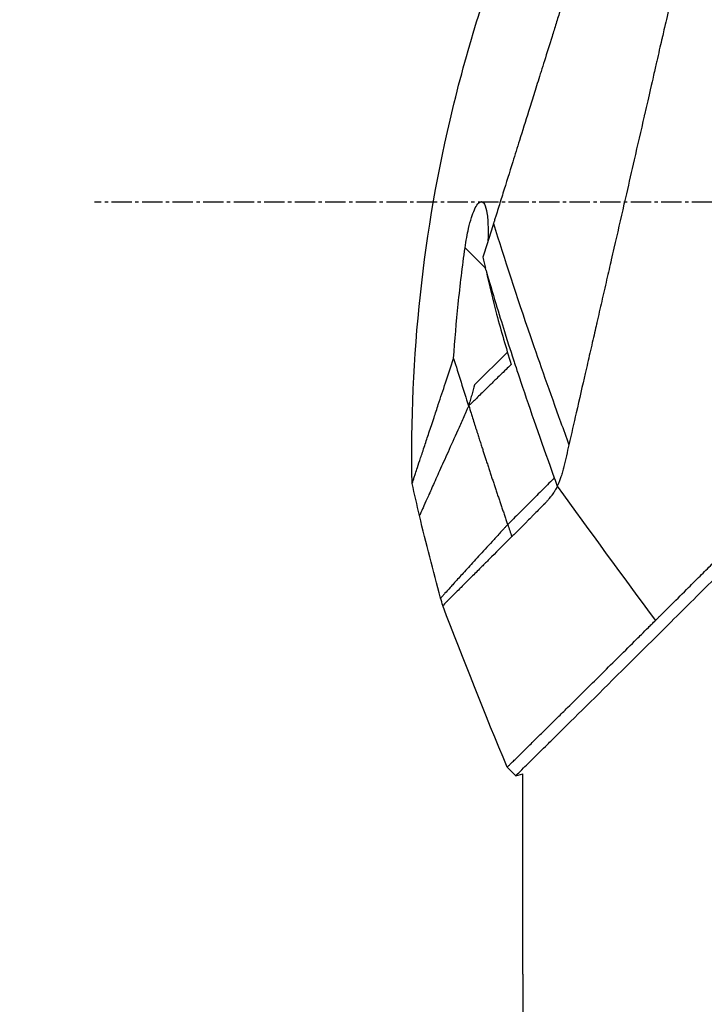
# Model space of a CAD drawing. Header units: millimetres. Extents: x 0 to 4378, y 0 to 2376.
# Tile 85 of 227: x 1443 to 1500, y 1203 to 1285. Entities that reach past the tile are written whole.
import ezdxf

# ---------------------------------------------------------------- set-up
doc = ezdxf.new("R2010")
doc.units = ezdxf.units.MM
doc.header["$LTSCALE"] = 0.2
doc.linetypes.add('CENTER2', pattern=[1.125, 0.75, -0.125, 0.125, -0.125])
doc.layers.add('02_Center Line', color=1, linetype='CENTER2')
doc.styles.add('Rainbow-5.0 Style', font='malgunsl.ttf')
doc.dimstyles.new('Rainbow-5.0 Style', dxfattribs={"dimtxt": 4, "dimasz": 2.5, "dimexe": 1, "dimexo": 1, "dimgap": 1, "dimtad": 1, "dimdsep": 46, "dimtxsty": 'Rainbow-5.0 Style', "dimcen": 0, "dimclrd": 251, "dimclre": 251, "dimclrt": 7, "dimazin": 3, "dimtp": 0.1, "dimtm": 0.1, "dimtfac": 0.61, "dimtmove": 0, "dimatfit": 3, "dimfxl": 1, "dimlwd": -1, "dimlwe": -1, "dimarcsym": 1})

# ---------------------------------------------------------------- blocks, each defined once
blk = doc.blocks.new('A$Ca3a613b0')
for p, q in [((-249.605, 604.21), (-251.311, 605.916)), ((-247.79, 597.244), (-250.512, 594.522)), ((-247.566, 597.468), (-247.566, 597.468)), ((-247.1, 562.013), (-247.807, 562.72)), ((-247.1, 562.013), (-246.5, 562.172)), ((-246.5, 545.5), (-246.5, 562.172)), ((-246.498, 545), (-246.498, 542))]:
    blk.add_line(p, q)
blk.add_arc((92.958, 699.97), 360.277, 198.96383, 199.1311)
blk.add_ellipse((-195.819, 614.915), major_axis=(51.342, -154.081), ratio=0.336418, start_param=4.783304, end_param=4.787811)
for points, knots in [([(-224.799, 667.491), (-224.8, 667.491), (-224.801, 667.489), (-224.802, 667.485), (-224.804, 667.481), (-224.806, 667.474), (-224.809, 667.465), (-224.814, 667.449), (-224.821, 667.423), (-224.831, 667.385), (-224.839, 667.35), (-224.85, 667.306), (-224.864, 667.249), (-224.876, 667.198), (-224.891, 667.135), (-224.909, 667.06), (-224.925, 666.991), (-224.944, 666.911), (-224.966, 666.818), (-224.986, 666.731), (-225.009, 666.633), (-225.034, 666.522), (-225.081, 666.318), (-225.138, 666.072), (-225.207, 665.773), (-225.219, 665.717), (-225.233, 665.659), (-225.246, 665.599), (-225.285, 665.428), (-225.342, 665.179), (-225.426, 664.815), (-225.494, 664.516), (-225.581, 664.138), (-225.693, 663.651), (-225.78, 663.269), (-225.883, 662.82), (-226.005, 662.285), (-226.11, 661.831), (-226.228, 661.315), (-226.363, 660.726), (-226.412, 660.511), (-226.464, 660.285), (-226.518, 660.05), (-226.597, 659.705), (-226.678, 659.348), (-226.762, 658.982), (-226.902, 658.371), (-227.049, 657.73), (-227.203, 657.061), (-227.28, 656.724), (-227.359, 656.38), (-227.44, 656.03), (-227.519, 655.684), (-227.6, 655.332), (-227.682, 654.973), (-227.848, 654.25), (-228.019, 653.5), (-228.196, 652.726), (-228.285, 652.339), (-228.375, 651.946), (-228.466, 651.547), (-228.485, 651.463), (-228.504, 651.379), (-228.523, 651.295), (-228.547, 651.189), (-228.62, 650.873), (-228.744, 650.333), (-228.819, 650.003), (-228.914, 649.589), (-229.029, 649.085), (-229.115, 648.71), (-229.213, 648.285), (-229.322, 647.806), (-229.37, 647.599), (-229.42, 647.382), (-229.472, 647.155), (-229.52, 646.945), (-229.57, 646.725), (-229.623, 646.497), (-229.663, 646.318), (-229.705, 646.135), (-229.749, 645.945), (-229.809, 645.685), (-229.869, 645.422), (-229.929, 645.158), (-229.981, 644.933), (-230.033, 644.706), (-230.085, 644.479), (-230.137, 644.251), (-230.19, 644.022), (-230.242, 643.793), (-230.296, 643.557), (-230.353, 643.309), (-230.406, 643.076), (-230.456, 642.858), (-230.503, 642.654), (-230.561, 642.401), (-230.619, 642.149), (-230.687, 641.85), (-230.753, 641.564), (-230.818, 641.277), (-230.881, 641.003), (-230.946, 640.718), (-230.994, 640.511), (-231.041, 640.305), (-231.088, 640.098), (-231.106, 640.02), (-231.124, 639.942), (-231.142, 639.864), (-231.208, 639.578), (-231.273, 639.29), (-231.339, 639.002), (-231.373, 638.858), (-231.406, 638.714), (-231.439, 638.569), (-231.472, 638.424), (-231.505, 638.279), (-231.539, 638.134), (-231.605, 637.843), (-231.672, 637.551), (-231.739, 637.258), (-231.873, 636.673), (-232.009, 636.082), (-232.145, 635.489), (-232.213, 635.192), (-232.281, 634.894), (-232.35, 634.595), (-232.418, 634.297), (-232.487, 633.997), (-232.556, 633.697), (-232.59, 633.546), (-232.625, 633.396), (-232.659, 633.245), (-232.694, 633.095), (-232.729, 632.944), (-232.763, 632.793), (-232.831, 632.499), (-232.898, 632.204), (-232.966, 631.909), (-232.968, 631.901), (-232.97, 631.892), (-232.972, 631.884), (-233.041, 631.58), (-233.111, 631.275), (-233.181, 630.969), (-233.251, 630.664), (-233.322, 630.358), (-233.392, 630.051), (-233.427, 629.897), (-233.462, 629.743), (-233.497, 629.59), (-233.532, 629.436), (-233.568, 629.282), (-233.603, 629.128), (-233.673, 628.819), (-233.744, 628.511), (-233.814, 628.201), (-233.856, 628.018), (-233.898, 627.836), (-233.94, 627.653), (-233.94, 627.65), (-233.941, 627.646), (-233.942, 627.642), (-233.955, 627.585), (-233.983, 627.461), (-234.027, 627.271), (-234.06, 627.127), (-234.102, 626.946), (-234.152, 626.726), (-234.179, 626.608), (-234.209, 626.479), (-234.241, 626.339), (-234.274, 626.195), (-234.309, 626.039), (-234.348, 625.872), (-234.374, 625.756), (-234.402, 625.634), (-234.431, 625.507), (-234.439, 625.472), (-234.447, 625.438), (-234.455, 625.404), (-234.537, 625.046), (-234.609, 624.733), (-234.67, 624.467), (-234.819, 623.815), (-234.905, 623.442), (-234.926, 623.352), (-234.984, 623.098), (-235.042, 622.844), (-235.1, 622.59), (-235.172, 622.277), (-235.243, 621.963), (-235.315, 621.65), (-235.347, 621.51), (-235.379, 621.369), (-235.411, 621.229), (-235.451, 621.056), (-235.49, 620.883), (-235.53, 620.709), (-235.576, 620.509), (-235.621, 620.309), (-235.667, 620.109), (-235.748, 619.753), (-235.99, 618.698), (-236.391, 616.952), (-236.397, 616.922), (-236.404, 616.892), (-236.411, 616.862), (-236.691, 615.643), (-236.97, 614.427), (-237.247, 613.218), (-237.463, 612.276), (-237.678, 611.338), (-237.891, 610.405), (-237.959, 610.111), (-238.026, 609.817), (-238.093, 609.524), (-238.373, 608.301), (-238.652, 607.088), (-238.927, 605.888), (-239.003, 605.558), (-239.078, 605.229), (-239.154, 604.901), (-239.212, 604.645), (-239.274, 604.377), (-239.338, 604.096), (-239.463, 603.552), (-239.598, 602.961), (-239.744, 602.325), (-239.809, 602.041), (-239.876, 601.748), (-239.945, 601.447), (-240.01, 601.163), (-240.076, 600.872), (-240.145, 600.574), (-240.209, 600.291), (-240.275, 600.002), (-240.343, 599.707), (-240.353, 599.662), (-240.364, 599.616), (-240.374, 599.57), (-240.427, 599.338), (-240.483, 599.096), (-240.54, 598.846), (-240.661, 598.317), (-240.791, 597.748), (-240.93, 597.141), (-241.052, 596.61), (-241.18, 596.05), (-241.315, 595.461), (-241.547, 594.447), (-241.799, 593.349), (-242.067, 592.179), (-242.26, 591.334), (-242.462, 590.451), (-242.672, 589.536)], [0.0008979, 0.0008979, 0.0008979, 0.0008979, 0.0108915, 0.0108915, 0.0108915, 0.020974, 0.020974, 0.020974, 0.0391503, 0.0391503, 0.0391503, 0.0554178, 0.0554178, 0.0554178, 0.0702751, 0.0702751, 0.0702751, 0.0840358, 0.0840358, 0.0840358, 0.0969119, 0.0969119, 0.0969119, 0.1205769, 0.1205769, 0.1205769, 0.125, 0.125, 0.125, 0.1638961, 0.1638961, 0.1638961, 0.1958374, 0.1958374, 0.1958374, 0.2208888, 0.2208888, 0.2208888, 0.2422005, 0.2422005, 0.2422005, 0.25, 0.25, 0.25, 0.2678209, 0.2678209, 0.2678209, 0.2975362, 0.2975362, 0.2975362, 0.3125, 0.3125, 0.3125, 0.3272656, 0.3272656, 0.3272656, 0.3570095, 0.3570095, 0.3570095, 0.3718814, 0.3718814, 0.3718814, 0.375, 0.375, 0.375, 0.3991671, 0.3991671, 0.3991671, 0.4139157, 0.4139157, 0.4139157, 0.4249028, 0.4249028, 0.4249028, 0.429655, 0.429655, 0.429655, 0.4340613, 0.4340613, 0.4340613, 0.4375, 0.4375, 0.4375, 0.4468814, 0.4468814, 0.4468814, 0.4548932, 0.4548932, 0.4548932, 0.4629051, 0.4629051, 0.4629051, 0.4712008, 0.4712008, 0.4712008, 0.4789288, 0.4789288, 0.4789288, 0.4866568, 0.4866568, 0.4866568, 0.4943848, 0.4943848, 0.4943848, 0.5, 0.5, 0.5, 0.502414, 0.502414, 0.502414, 0.5112437, 0.5112437, 0.5112437, 0.5156585, 0.5156585, 0.5156585, 0.5200734, 0.5200734, 0.5200734, 0.528903, 0.528903, 0.528903, 0.5465624, 0.5465624, 0.5465624, 0.555392, 0.555392, 0.555392, 0.5642217, 0.5642217, 0.5642217, 0.5686366, 0.5686366, 0.5686366, 0.5730514, 0.5730514, 0.5730514, 0.5816327, 0.5816327, 0.5816327, 0.5818813, 0.5818813, 0.5818813, 0.5907202, 0.5907202, 0.5907202, 0.5995591, 0.5995591, 0.5995591, 0.6039786, 0.6039786, 0.6039786, 0.6083981, 0.6083981, 0.6083981, 0.6172371, 0.6172371, 0.6172371, 0.622449, 0.622449, 0.622449, 0.6229413, 0.6229413, 0.6229413, 0.6298917, 0.6298917, 0.6298917, 0.6351416, 0.6351416, 0.6351416, 0.6379546, 0.6379546, 0.6379546, 0.6408496, 0.6408496, 0.6408496, 0.6428571, 0.6428571, 0.6428571, 0.6433986, 0.6433986, 0.6433986, 0.6491487, 0.6491487, 0.6491487, 0.6632653, 0.6632653, 0.6632653, 0.6704637, 0.6704637, 0.6704637, 0.6793393, 0.6793393, 0.6793393, 0.6833065, 0.6833065, 0.6833065, 0.6882149, 0.6882149, 0.6882149, 0.6938776, 0.6938776, 0.6938776, 0.7239727, 0.7239727, 0.7239727, 0.7244898, 0.7244898, 0.7244898, 0.7589042, 0.7589042, 0.7589042, 0.7857143, 0.7857143, 0.7857143, 0.7941949, 0.7941949, 0.7941949, 0.8295621, 0.8295621, 0.8295621, 0.8392857, 0.8392857, 0.8392857, 0.849008, 0.849008, 0.849008, 0.8678821, 0.8678821, 0.8678821, 0.876305, 0.876305, 0.876305, 0.8842189, 0.8842189, 0.8842189, 0.8917062, 0.8917062, 0.8917062, 0.8928571, 0.8928571, 0.8928571, 0.9031342, 0.9031342, 0.9031342, 0.9247967, 0.9247967, 0.9247967, 0.9437386, 0.9437386, 0.9437386, 0.9764071, 0.9764071, 0.9764071, 1, 1, 1, 1]), ([(-231.413, 663.938), (-231.413, 663.939), (-231.413, 663.939), (-231.437, 663.863), (-231.451, 663.818), (-231.482, 663.722), (-231.496, 663.677), (-231.574, 663.429), (-231.663, 663.143), (-231.854, 662.533), (-231.941, 662.253), (-232.172, 661.518), (-232.323, 661.036), (-232.72, 659.768), (-232.98, 658.936), (-233.662, 656.757), (-234.109, 655.331), (-234.738, 653.318), (-234.874, 652.884), (-235.084, 652.215), (-235.154, 651.991), (-235.295, 651.539), (-235.367, 651.31), (-235.477, 650.959), (-235.514, 650.84), (-235.626, 650.481), (-235.701, 650.243), (-235.851, 649.765), (-235.926, 649.526), (-236.039, 649.164), (-236.077, 649.043), (-236.155, 648.793), (-236.195, 648.664), (-236.276, 648.406), (-236.316, 648.277), (-236.439, 647.885), (-236.523, 647.617), (-236.682, 647.11), (-236.76, 646.86), (-236.917, 646.359), (-236.995, 646.11), (-237.233, 645.349), (-237.395, 644.831), (-237.732, 643.753), (-237.91, 643.186), (-238.244, 642.118), (-238.4, 641.62), (-238.609, 640.951), (-238.653, 640.81), (-238.875, 640.102), (-239.053, 639.533), (-239.323, 638.669), (-239.414, 638.379), (-239.595, 637.802), (-239.686, 637.512), (-239.868, 636.93), (-239.958, 636.642), (-240.095, 636.203), (-240.142, 636.054), (-240.233, 635.763), (-240.277, 635.622), (-240.369, 635.328), (-240.415, 635.181), (-240.547, 634.76), (-240.637, 634.473), (-241.411, 632), (-242.109, 629.767), (-242.877, 627.313), (-242.942, 627.105), (-243.073, 626.688), (-243.136, 626.484), (-243.262, 626.083), (-243.324, 625.885), (-243.446, 625.494), (-243.506, 625.303), (-243.625, 624.924), (-243.684, 624.735), (-243.853, 624.195), (-243.966, 623.834), (-244.292, 622.794), (-244.506, 622.108), (-244.802, 621.163), (-244.893, 620.87), (-245.028, 620.44), (-245.071, 620.303), (-245.198, 619.898), (-245.281, 619.632), (-245.442, 619.117), (-245.519, 618.87), (-245.742, 618.158), (-245.887, 617.695), (-246.284, 616.426), (-246.535, 615.625), (-246.97, 614.235), (-247.155, 613.643), (-247.614, 612.176), (-247.886, 611.306), (-248.288, 610.021), (-248.421, 609.596), (-248.619, 608.963), (-248.685, 608.753), (-248.783, 608.44), (-248.815, 608.336), (-248.864, 608.18), (-248.88, 608.128), (-248.905, 608.05), (-248.913, 608.024), (-248.929, 607.972), (-248.937, 607.946), (-248.945, 607.92)], [0.000492, 0.000492, 0.000492, 0.000492, 0.070477, 0.070477, 0.116784, 0.116784, 0.147598, 0.147598, 0.270163, 0.270163, 0.35129, 0.35129, 0.459378, 0.459378, 0.603543, 0.603543, 0.795477, 0.795477, 0.846759, 0.846759, 0.872247, 0.872247, 0.897546, 0.897546, 0.910816, 0.910816, 0.936058, 0.936058, 0.961053, 0.961053, 0.973407, 0.973407, 0.986612, 0.986612, 0.999925, 0.999925, 1.026343, 1.026343, 1.051465, 1.051465, 1.076258, 1.076258, 1.125243, 1.125243, 1.177878, 1.177878, 1.224985, 1.224985, 1.237745, 1.237745, 1.287061, 1.287061, 1.311764, 1.311764, 1.336615, 1.336615, 1.361333, 1.361333, 1.372959, 1.372959, 1.384222, 1.384222, 1.395507, 1.395507, 1.41867, 1.41867, 1.596072, 1.596072, 1.612752, 1.612752, 1.628768, 1.628768, 1.644172, 1.644172, 1.659003, 1.659003, 1.673475, 1.673475, 1.702106, 1.702106, 1.756638, 1.756638, 1.781274, 1.781274, 1.792708, 1.792708, 1.814679, 1.814679, 1.835454, 1.835454, 1.874477, 1.874477, 1.942807, 1.942807, 1.994085, 1.994085, 2.070998, 2.070998, 2.109452, 2.109452, 2.128666, 2.128666, 2.138273, 2.138273, 2.143077, 2.143077, 2.145479, 2.145479, 2.147874, 2.147874, 2.147874, 2.147874]), ([(-255.708, 586.313), (-255.934, 596.763), (-254.789, 607.329), (-251.077, 622.652), (-249.483, 627.745), (-247.566, 632.701)], [0, 0, 0, 0, 3.135776, 3.135776, 4.729873, 4.729873, 4.729873, 4.729873]), ([(-251.311, 605.916), (-251.272, 606.199), (-251.226, 606.483), (-251.128, 607.017), (-251.077, 607.269), (-250.946, 607.833), (-250.864, 608.14), (-250.697, 608.664), (-250.614, 608.887), (-250.437, 609.281), (-250.344, 609.445), (-250.142, 609.696), (-250.039, 609.759), (-249.848, 609.742), (-249.765, 609.663), (-249.607, 609.359), (-249.54, 609.109), (-249.439, 608.477), (-249.408, 608.086), (-249.386, 607.279), (-249.39, 606.869), (-249.408, 606.443)], [-1.14528, -1.14528, -1.14528, -1.14528, -1.059047, -1.059047, -0.979891, -0.979891, -0.875786, -0.875786, -0.784614, -0.784614, -0.687046, -0.687046, -0.571812, -0.571812, -0.456499, -0.456499, -0.315176, -0.315176, -0.162073, -0.162073, -0.025672, -0.025672, -0.025672, -0.025672]), ([(-248.945, 607.92), (-249.094, 607.444), (-249.242, 606.972), (-249.534, 606.04), (-249.678, 605.579), (-249.821, 605.123)], [0.000026, 0.000026, 0.000026, 0.000026, 0.1679092, 0.1679092, 0.336286, 0.336286, 0.336286, 0.336286]), ([(-248.945, 607.92), (-248.048, 605.02), (-247.024, 601.895), (-245.874, 598.546), (-245.094, 596.277), (-244.257, 593.905), (-243.362, 591.431), (-243.136, 590.805), (-242.906, 590.174), (-242.672, 589.536)], [-1, -1, -1, -1, -0.459072, -0.459072, -0.459072, -0.092566, -0.092566, -0.092566, 0, 0, 0, 0]), ([(-252.259, 596.712), (-252.154, 598.222), (-252.027, 599.726), (-251.715, 602.795), (-251.528, 604.357), (-251.311, 605.916)], [0.000001, 0.000001, 0.000001, 0.000001, 0.4541066, 0.4541066, 0.9270468, 0.9270468, 0.9270468, 0.9270468]), ([(-249.821, 605.123), (-249.781, 604.969), (-249.743, 604.815), (-249.671, 604.511), (-249.637, 604.36), (-249.605, 604.21)], [-0.09380006, -0.09380006, -0.09380006, -0.09380006, -0.04608774, -0.04608774, -0.000001, -0.000001, -0.000001, -0.000001]), ([(-249.566, 604.025), (-249.572, 604.056), (-249.579, 604.087), (-249.592, 604.148), (-249.599, 604.179), (-249.605, 604.21)], [-0.0189743, -0.0189743, -0.0189743, -0.0189743, -0.00948198, -0.00948198, -0.000001, -0.000001, -0.000001, -0.000001]), ([(-249.566, 604.025), (-248.999, 602.07), (-248.474, 600.353), (-248.035, 598.949), (-247.705, 597.897), (-247.433, 597.049), (-247.23, 596.428), (-247.143, 596.162), (-246.916, 595.472), (-246.527, 594.324), (-245.711, 591.911), (-244.83, 589.392), (-243.886, 586.768)], [0, 0, 0, 0, 0.25, 0.25, 0.25, 0.375, 0.375, 0.375, 0.5, 0.5, 0.5, 1, 1, 1, 1]), ([(-249.565, 604.022), (-249.302, 602.799), (-249.005, 601.583), (-248.314, 598.99), (-247.914, 597.622), (-247.469, 596.207)], [0.0003261, 0.0003261, 0.0003261, 0.0003261, 0.3756535, 0.3756535, 0.8068881, 0.8068881, 0.8068881, 0.8068881]), ([(-255.708, 586.313), (-255.708, 586.313), (-255.708, 586.313), (-255.708, 586.314), (-255.706, 586.32), (-255.699, 586.341), (-255.694, 586.355), (-255.674, 586.417), (-255.652, 586.482), (-255.599, 586.642), (-255.567, 586.737), (-255.501, 586.937), (-255.468, 587.037), (-255.382, 587.295), (-255.327, 587.461), (-255.188, 587.88), (-255.101, 588.143), (-254.955, 588.583), (-254.903, 588.739), (-254.789, 589.084), (-254.726, 589.273), (-254.552, 589.8), (-254.434, 590.155), (-254.177, 590.929), (-254.037, 591.351), (-253.775, 592.142), (-253.656, 592.501), (-253.342, 593.446), (-253.142, 594.05), (-252.717, 595.33), (-252.493, 596.006), (-252.259, 596.712)], [2.994008, 2.994008, 2.994008, 2.994008, 2.998917, 2.998917, 3.102407, 3.102407, 3.193729, 3.193729, 3.404829, 3.404829, 3.606578, 3.606578, 3.771982, 3.771982, 3.995205, 3.995205, 4.278205, 4.278205, 4.423595, 4.423595, 4.583388, 4.583388, 4.852579, 4.852579, 5.133194, 5.133194, 5.349319, 5.349319, 5.678864, 5.678864, 6.012538, 6.012538, 6.012538, 6.012538]), ([(-252.259, 596.712), (-252.056, 596.053), (-251.851, 595.394), (-251.438, 594.077), (-251.229, 593.419), (-251.018, 592.762)], [-0.4140683, -0.4140683, -0.4140683, -0.4140683, -0.2070418, -0.2070418, -0.000001, -0.000001, -0.000001, -0.000001]), ([(-247.469, 596.207), (-247.55, 596.13), (-247.789, 595.903), (-248.231, 595.472), (-248.311, 595.395), (-248.51, 595.201), (-248.63, 595.083), (-248.96, 594.761), (-249.17, 594.555), (-249.454, 594.278), (-249.531, 594.202), (-249.862, 593.879), (-250.119, 593.627), (-250.478, 593.279), (-250.592, 593.17), (-250.755, 593.013), (-250.807, 592.963), (-250.883, 592.891), (-250.907, 592.867), (-250.955, 592.821), (-250.979, 592.799), (-251.003, 592.777)], [0.000001, 0.000001, 0.000001, 0.000001, 0.0517933, 0.0517933, 0.0631602, 0.0631602, 0.080667, 0.080667, 0.1119431, 0.1119431, 0.1236223, 0.1236223, 0.1626158, 0.1626158, 0.1804481, 0.1804481, 0.1887485, 0.1887485, 0.1927271, 0.1927271, 0.1965807, 0.1965807, 0.1965807, 0.1965807]), ([(-250.512, 594.522), (-250.594, 594.235), (-250.676, 593.948), (-250.802, 593.509), (-250.846, 593.356), (-250.912, 593.129), (-250.933, 593.055), (-250.976, 592.908), (-251.014, 592.777), (-251.018, 592.762)], [-0.03661254, -0.03661254, -0.03661254, -0.03661254, -0.01870238, -0.01870238, -0.00917405, -0.00917405, -0.00454332, -0.00454332, -0.000001, -0.000001, -0.000001, -0.000001]), ([(-251.003, 592.777), (-251.023, 592.732), (-251.043, 592.687), (-251.063, 592.642), (-251.083, 592.597), (-251.103, 592.553), (-251.123, 592.508), (-251.162, 592.419), (-251.202, 592.331), (-251.241, 592.244), (-251.32, 592.068), (-251.397, 591.895), (-251.473, 591.725), (-251.626, 591.384), (-251.774, 591.053), (-251.918, 590.732), (-252.206, 590.091), (-252.476, 589.489), (-252.727, 588.929), (-252.979, 588.369), (-253.211, 587.85), (-253.425, 587.375), (-253.638, 586.9), (-253.832, 586.468), (-254.006, 586.08), (-254.18, 585.692), (-254.333, 585.35), (-254.467, 585.051), (-254.6, 584.753), (-254.713, 584.5), (-254.806, 584.293), (-254.852, 584.189), (-254.893, 584.097), (-254.928, 584.016), (-254.964, 583.936), (-254.994, 583.867), (-255.019, 583.811), (-255.044, 583.755), (-255.063, 583.711), (-255.076, 583.682), (-255.083, 583.667), (-255.088, 583.655), (-255.091, 583.648), (-255.095, 583.64), (-255.097, 583.636), (-255.097, 583.636), (-255.097, 583.636), (-255.097, 583.636), (-255.097, 583.636)], [0, 0, 0, 0, 0.003914, 0.003914, 0.003914, 0.0078279, 0.0078279, 0.0078279, 0.0156558, 0.0156558, 0.0156558, 0.0313116, 0.0313116, 0.0313116, 0.0626233, 0.0626233, 0.0626233, 0.1252466, 0.1252466, 0.1252466, 0.1878699, 0.1878699, 0.1878699, 0.2504932, 0.2504932, 0.2504932, 0.3131165, 0.3131165, 0.3131165, 0.3757398, 0.3757398, 0.3757398, 0.4070514, 0.4070514, 0.4070514, 0.4383631, 0.4383631, 0.4383631, 0.4696747, 0.4696747, 0.4696747, 0.4853679, 0.4853679, 0.4853679, 0.5009864, 0.5009864, 0.5009864, 0.5015367, 0.5015367, 0.5015367, 0.5015367]), ([(-251.018, 592.762), (-251.015, 592.765), (-251.013, 592.767), (-251.008, 592.772), (-251.006, 592.774), (-251.003, 592.777)], [-0.004802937, -0.004802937, -0.004802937, -0.004802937, -0.002367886, -0.002367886, 0, 0, 0, 0]), ([(-251.003, 592.777), (-250.936, 592.563), (-250.871, 592.353), (-250.807, 592.149), (-250.77, 592.031), (-250.733, 591.915), (-250.683, 591.757), (-250.634, 591.599), (-250.571, 591.399), (-250.513, 591.218), (-250.484, 591.127), (-250.457, 591.04), (-250.429, 590.952), (-250.401, 590.863), (-250.372, 590.773), (-250.343, 590.683), (-250.315, 590.593), (-250.286, 590.504), (-250.258, 590.415), (-250.215, 590.281), (-250.172, 590.147), (-250.129, 590.013), (-250.086, 589.88), (-250.043, 589.746), (-250, 589.612), (-249.957, 589.478), (-249.914, 589.344), (-249.871, 589.211), (-249.835, 589.099), (-249.799, 588.988), (-249.763, 588.877), (-249.727, 588.766), (-249.691, 588.655), (-249.655, 588.543), (-249.619, 588.432), (-249.582, 588.321), (-249.546, 588.21), (-249.506, 588.088), (-249.466, 587.966), (-249.426, 587.844), (-249.386, 587.722), (-249.346, 587.6), (-249.306, 587.478), (-249.266, 587.356), (-249.226, 587.234), (-249.186, 587.112), (-249.148, 586.996), (-249.109, 586.879), (-249.071, 586.763), (-249.032, 586.647), (-248.994, 586.531), (-248.955, 586.415), (-248.917, 586.299), (-248.878, 586.182), (-248.839, 586.066), (-248.8, 585.948), (-248.76, 585.829), (-248.72, 585.71), (-248.681, 585.592), (-248.641, 585.473), (-248.601, 585.354), (-248.561, 585.236), (-248.522, 585.117), (-248.482, 584.999), (-248.442, 584.882), (-248.403, 584.765), (-248.363, 584.648), (-248.324, 584.531), (-248.284, 584.414), (-248.244, 584.297), (-248.205, 584.18), (-248.165, 584.063), (-248.125, 583.946), (-248.085, 583.829), (-248.045, 583.711), (-248.005, 583.594), (-247.965, 583.477), (-247.925, 583.359), (-247.885, 583.242), (-247.845, 583.125), (-247.805, 583.008), (-247.764, 582.89)], [0, 0, 0, 0, 0.0897132, 0.0897132, 0.0897132, 0.1414804, 0.1414804, 0.1414804, 0.1932476, 0.1932476, 0.1932476, 0.2191312, 0.2191312, 0.2191312, 0.2450148, 0.2450148, 0.2450148, 0.2708984, 0.2708984, 0.2708984, 0.3096449, 0.3096449, 0.3096449, 0.3483914, 0.3483914, 0.3483914, 0.3871379, 0.3871379, 0.3871379, 0.4193782, 0.4193782, 0.4193782, 0.4516185, 0.4516185, 0.4516185, 0.4838587, 0.4838587, 0.4838587, 0.5192811, 0.5192811, 0.5192811, 0.5547035, 0.5547035, 0.5547035, 0.5901259, 0.5901259, 0.5901259, 0.6238896, 0.6238896, 0.6238896, 0.6576534, 0.6576534, 0.6576534, 0.6914171, 0.6914171, 0.6914171, 0.7259458, 0.7259458, 0.7259458, 0.7604744, 0.7604744, 0.7604744, 0.795003, 0.795003, 0.795003, 0.8290876, 0.8290876, 0.8290876, 0.8631723, 0.8631723, 0.8631723, 0.8972569, 0.8972569, 0.8972569, 0.9315046, 0.9315046, 0.9315046, 0.9657523, 0.9657523, 0.9657523, 1, 1, 1, 1]), ([(-242.672, 589.536), (-242.813, 588.924), (-242.951, 588.318), (-243.089, 587.719), (-243.114, 587.61), (-243.131, 587.535), (-243.141, 587.496), (-243.159, 587.425), (-243.178, 587.353), (-243.199, 587.28), (-243.237, 587.147), (-243.282, 587.009), (-243.333, 586.865), (-243.398, 586.677), (-243.501, 586.414), (-243.638, 586.081)], [-1, -1, -1, -1, -0.5, -0.5, -0.5, -0.4375, -0.4375, -0.4375, -0.375, -0.375, -0.375, -0.25, -0.25, -0.25, 0, 0, 0, 0]), ([(-243.886, 586.768), (-244.159, 586.495), (-244.481, 586.174), (-244.823, 585.831), (-245.166, 585.489), (-245.53, 585.125), (-245.889, 584.766), (-246.247, 584.407), (-246.601, 584.054), (-246.922, 583.732), (-247.244, 583.411), (-247.534, 583.121), (-247.764, 582.89)], [0, 0, 0, 0, 0.249993, 0.249993, 0.249993, 0.499995, 0.499995, 0.499995, 0.749998, 0.749998, 0.749998, 1, 1, 1, 1]), ([(-243.638, 586.081), (-243.64, 586.078), (-243.642, 586.074), (-243.644, 586.07), (-243.672, 586.013), (-243.703, 585.954), (-243.736, 585.893), (-243.769, 585.834), (-243.803, 585.774), (-243.841, 585.712), (-243.846, 585.703), (-243.852, 585.693), (-243.858, 585.683), (-243.924, 585.576), (-243.993, 585.472), (-244.065, 585.373), (-244.078, 585.355), (-244.09, 585.338), (-244.103, 585.321), (-244.131, 585.284), (-244.158, 585.248), (-244.185, 585.213), (-244.227, 585.158), (-244.268, 585.107), (-244.307, 585.059), (-244.327, 585.034), (-244.347, 585.01), (-244.367, 584.987), (-244.374, 584.978), (-244.396, 584.951), (-244.432, 584.909), (-244.45, 584.889), (-244.472, 584.865), (-244.496, 584.837), (-244.499, 584.835), (-244.501, 584.832), (-244.503, 584.83), (-244.522, 584.808), (-244.541, 584.787), (-244.561, 584.766), (-244.588, 584.736), (-244.615, 584.707), (-244.643, 584.677), (-244.656, 584.663), (-244.67, 584.648), (-244.684, 584.633), (-244.811, 584.499), (-244.99, 584.319), (-245.218, 584.095), (-245.361, 583.955), (-245.495, 583.822), (-245.62, 583.696), (-245.678, 583.638), (-245.735, 583.581), (-245.789, 583.525), (-245.854, 583.459), (-245.971, 583.339), (-246.137, 583.168), (-246.159, 583.145), (-246.183, 583.121), (-246.207, 583.096), (-246.379, 582.919), (-246.516, 582.779), (-246.618, 582.676), (-246.626, 582.667), (-246.635, 582.658), (-246.643, 582.65), (-246.819, 582.472), (-246.985, 582.308), (-247.142, 582.158), (-247.226, 582.077), (-247.308, 582.001), (-247.386, 581.929), (-247.398, 581.918), (-247.409, 581.907), (-247.421, 581.896)], [0, 0, 0, 0, 0.0021802, 0.0021802, 0.0021802, 0.0349898, 0.0349898, 0.0349898, 0.0665186, 0.0665186, 0.0665186, 0.0714286, 0.0714286, 0.0714286, 0.1321946, 0.1321946, 0.1321946, 0.1428571, 0.1428571, 0.1428571, 0.1638774, 0.1638774, 0.1638774, 0.197224, 0.197224, 0.197224, 0.2142857, 0.2142857, 0.2142857, 0.2376364, 0.2376364, 0.2376364, 0.2489714, 0.2489714, 0.2489714, 0.25, 0.25, 0.25, 0.2648779, 0.2648779, 0.2648779, 0.2857143, 0.2857143, 0.2857143, 0.3001586, 0.3001586, 0.3001586, 0.4285714, 0.4285714, 0.4285714, 0.525964, 0.525964, 0.525964, 0.5714286, 0.5714286, 0.5714286, 0.6658539, 0.6658539, 0.6658539, 0.6785714, 0.6785714, 0.6785714, 0.7857143, 0.7857143, 0.7857143, 0.7919818, 0.7919818, 0.7919818, 0.9202925, 0.9202925, 0.9202925, 0.9895013, 0.9895013, 0.9895013, 1, 1, 1, 1]), ([(-247.764, 582.89), (-247.793, 582.859), (-247.821, 582.829), (-247.85, 582.798), (-247.878, 582.768), (-247.906, 582.737), (-247.934, 582.707), (-247.99, 582.646), (-248.046, 582.586), (-248.102, 582.526), (-248.212, 582.406), (-248.322, 582.287), (-248.429, 582.171), (-248.644, 581.938), (-248.852, 581.711), (-249.054, 581.492), (-249.457, 581.053), (-249.834, 580.643), (-250.182, 580.262), (-250.53, 579.881), (-250.851, 579.53), (-251.142, 579.21), (-251.433, 578.891), (-251.696, 578.602), (-251.929, 578.344), (-252.163, 578.087), (-252.368, 577.861), (-252.543, 577.667), (-252.719, 577.472), (-252.865, 577.31), (-252.983, 577.179), (-253.041, 577.114), (-253.093, 577.057), (-253.137, 577.008), (-253.181, 576.958), (-253.218, 576.917), (-253.248, 576.884), (-253.277, 576.851), (-253.3, 576.826), (-253.315, 576.809), (-253.322, 576.801), (-253.328, 576.795), (-253.332, 576.79), (-253.336, 576.786), (-253.337, 576.784), (-253.338, 576.784), (-253.338, 576.784), (-253.338, 576.784), (-253.338, 576.784)], [0, 0, 0, 0, 0.0039109, 0.0039109, 0.0039109, 0.0078218, 0.0078218, 0.0078218, 0.0156437, 0.0156437, 0.0156437, 0.0312874, 0.0312874, 0.0312874, 0.0625747, 0.0625747, 0.0625747, 0.1251494, 0.1251494, 0.1251494, 0.1877242, 0.1877242, 0.1877242, 0.2502989, 0.2502989, 0.2502989, 0.3128736, 0.3128736, 0.3128736, 0.3754483, 0.3754483, 0.3754483, 0.4067357, 0.4067357, 0.4067357, 0.4380231, 0.4380231, 0.4380231, 0.4693104, 0.4693104, 0.4693104, 0.4849915, 0.4849915, 0.4849915, 0.5005978, 0.5005978, 0.5005978, 0.5008687, 0.5008687, 0.5008687, 0.5008687]), ([(-235.48, 574.919), (-235.462, 574.937), (-235.399, 575), (-235.257, 575.141), (-235.201, 575.197), (-235.032, 575.364), (-234.919, 575.476), (-234.579, 575.814), (-234.351, 576.042), (-233.66, 576.729), (-233.193, 577.194), (-232.403, 577.981), (-232.084, 578.298), (-231.44, 578.94), (-231.115, 579.264), (-230.296, 580.079), (-229.799, 580.575), (-229.045, 581.327), (-228.792, 581.58), (-228.411, 581.96), (-228.283, 582.087), (-228.092, 582.278), (-228.028, 582.342), (-227.947, 582.423), (-227.784, 582.585), (-227.771, 582.598)], [-1.054271, -1.054271, -1.054271, -1.054271, -1.016011, -1.016011, -0.991173, -0.991173, -0.941498, -0.941498, -0.842144, -0.842144, -0.643564, -0.643564, -0.511372, -0.511372, -0.379025, -0.379025, -0.180334, -0.180334, -0.080976, -0.080976, -0.031296, -0.031296, -0.006457, -0.006457, -0.000001, -0.000001, -0.000001, -0.000001]), ([(-247.421, 581.896), (-247.448, 581.869), (-247.475, 581.842), (-247.502, 581.815), (-247.54, 581.776), (-247.579, 581.738), (-247.616, 581.7), (-248.222, 581.093), (-248.782, 580.532), (-249.295, 580.02), (-249.511, 579.804), (-249.719, 579.596), (-249.918, 579.398), (-250.051, 579.266), (-250.174, 579.142), (-250.29, 579.027), (-250.434, 578.884), (-250.565, 578.753), (-250.684, 578.634), (-251.215, 578.105), (-251.529, 577.792), (-251.723, 577.598), (-251.738, 577.583), (-251.753, 577.568), (-251.768, 577.553), (-252.033, 577.289), (-252.306, 577.015), (-252.543, 576.778), (-252.637, 576.683), (-252.726, 576.594), (-252.805, 576.514), (-252.808, 576.512), (-252.811, 576.509), (-252.813, 576.506), (-252.898, 576.421), (-252.96, 576.359), (-253.007, 576.312), (-253.106, 576.212), (-253.138, 576.179), (-253.152, 576.165), (-253.161, 576.157), (-253.162, 576.155), (-253.162, 576.155), (-253.162, 576.155), (-253.162, 576.155), (-253.162, 576.155)], [0.0000006, 0.0000006, 0.0000006, 0.0000006, 0.00361, 0.00361, 0.00361, 0.0087215, 0.0087215, 0.0087215, 0.0904855, 0.0904855, 0.0904855, 0.125, 0.125, 0.125, 0.141082, 0.141082, 0.141082, 0.1611327, 0.1611327, 0.1611327, 0.25, 0.25, 0.25, 0.2548926, 0.2548926, 0.2548926, 0.3406883, 0.3406883, 0.3406883, 0.375, 0.375, 0.375, 0.3758789, 0.3758789, 0.3758789, 0.4034738, 0.4034738, 0.4034738, 0.4619423, 0.4619423, 0.4619423, 0.4973146, 0.4973146, 0.4973146, 0.4973238, 0.4973238, 0.4973238, 0.4973238]), ([(-247.1, 562.013), (-247.1, 562.013), (-247.045, 562.067), (-246.826, 562.283), (-246.662, 562.444), (-246.301, 562.8), (-246.134, 562.964), (-245.691, 563.401), (-245.398, 563.689), (-244.879, 564.201), (-244.679, 564.399), (-244.224, 564.848), (-243.966, 565.102), (-242.969, 566.087), (-242.143, 566.903), (-239.403, 569.615), (-237.239, 571.761), (-233.647, 575.331), (-232.392, 576.58), (-230.443, 578.521), (-229.781, 579.181), (-228.774, 580.185), (-228.435, 580.523), (-227.924, 581.033), (-227.753, 581.204), (-227.299, 581.657), (-227.089, 581.866), (-227.064, 581.891)], [0, 0, 0, 0, 0.449356, 0.449356, 0.898467, 0.898467, 1.197468, 1.197468, 1.595858, 1.595858, 1.82337, 1.82337, 2.083118, 2.083118, 2.775822, 2.775822, 4.159486, 4.159486, 4.850949, 4.850949, 5.197063, 5.197063, 5.370242, 5.370242, 5.456832, 5.456832, 5.599134, 5.599134, 5.599134, 5.599134]), ([(-247.807, 562.72), (-247.807, 562.72), (-247.807, 562.72), (-247.807, 562.72), (-247.758, 562.768), (-247.636, 562.888), (-247.609, 562.915), (-247.518, 563.005), (-247.445, 563.076), (-247.274, 563.245), (-247.175, 563.342), (-246.961, 563.553), (-246.848, 563.664), (-246.492, 564.016), (-246.223, 564.28), (-245.657, 564.838), (-245.367, 565.124), (-244.778, 565.705), (-244.486, 565.994), (-244.106, 566.369), (-244.038, 566.437), (-243.851, 566.622), (-243.731, 566.74), (-243.344, 567.122), (-243.068, 567.395), (-242.282, 568.172), (-241.751, 568.698), (-240.352, 570.084), (-239.45, 570.978), (-238.017, 572.399), (-237.526, 572.886), (-236.898, 573.51), (-236.771, 573.636), (-236.454, 573.952), (-236.261, 574.143), (-235.97, 574.432), (-235.873, 574.529), (-235.726, 574.675), (-235.677, 574.723), (-235.552, 574.848), (-235.495, 574.904), (-235.48, 574.919)], [-0.8441102, -0.8441102, -0.8441102, -0.8441102, -0.843958, -0.843958, -0.7585248, -0.7585248, -0.7370027, -0.7370027, -0.6943038, -0.6943038, -0.6506717, -0.6506717, -0.610004, -0.610004, -0.533695, -0.533695, -0.4669865, -0.4669865, -0.4087151, -0.4087151, -0.3960011, -0.3960011, -0.3745212, -0.3745212, -0.3281531, -0.3281531, -0.2469126, -0.2469126, -0.1250047, -0.1250047, -0.0640569, -0.0640569, -0.0488199, -0.0488199, -0.0259823, -0.0259823, -0.014544, -0.014544, -0.0088247, -0.0088247, -0.000001, -0.000001, -0.000001, -0.000001]), ([(-246.5, 545.5), (-246.5, 545.5), (-246.5, 545.49), (-246.5, 545.472), (-246.5, 545.453), (-246.499, 545.425), (-246.499, 545.39), (-246.499, 545.355), (-246.499, 545.312), (-246.498, 545.265), (-246.498, 545.218), (-246.498, 545.164), (-246.498, 545.11), (-246.498, 545.074), (-246.498, 545.037), (-246.498, 545)], [0.5001155, 0.5001155, 0.5001155, 0.5001155, 0.6074676, 0.6074676, 0.6074676, 0.7149351, 0.7149351, 0.7149351, 0.8224051, 0.8224051, 0.8224051, 0.9298767, 0.9298767, 0.9298767, 1, 1, 1, 1])]:
    blk.add_open_spline(points, degree=3, knots=knots)
for points in [[(-255.097, 583.636), (-255.307, 584.527), (-255.511, 585.419), (-255.708, 586.313)], [(-243.638, 586.081), (-240.928, 582.326), (-238.209, 578.605), (-235.48, 574.919)], [(-253.338, 576.784), (-253.968, 579.056), (-254.555, 581.341), (-255.097, 583.636)], [(-248.526, 580.79), (-248.527, 580.789), (-248.528, 580.788), (-248.528, 580.786)], [(-253.162, 576.155), (-253.221, 576.365), (-253.279, 576.574), (-253.338, 576.784)], [(-247.807, 562.72), (-249.659, 567.171), (-251.445, 571.65), (-253.162, 576.155)], [(-247.1, 562.013), (-247.1, 562.013), (-247.1, 562.013), (-247.1, 562.013)]]:
    blk.add_open_spline(points, degree=3)
at = {"layer": '02_Center Line', "ltscale": 11.288275}
blk.add_line((38.466, 609.7), (-282.114, 609.7), dxfattribs=at)

msp = doc.modelspace()

# ---------------------------------------------------------------- block references
msp.add_blockref('A$Ca3a613b0', (1731.806, 659.684))

# ---------------------------------------------------------------- leaders
at = {"annotation_type": 0, "has_hookline": 1, "hookline_direction": 1}
for points, text_width in [([(1544.313, 1269.384), (1386.396, 1366.426), (1373.896, 1366.426)], 116.644), ([(1544.306, 1106.612), (1394.355, 1208.852), (1381.855, 1208.852)], 101.602)]:
    msp.add_leader(points, dimstyle='Rainbow-5.0 Style', override={"dimscale": 5, "dimgap": 1, "dimtad": 1}, dxfattribs=dict(at, text_width=text_width))

doc.saveas('drawing.dxf')
